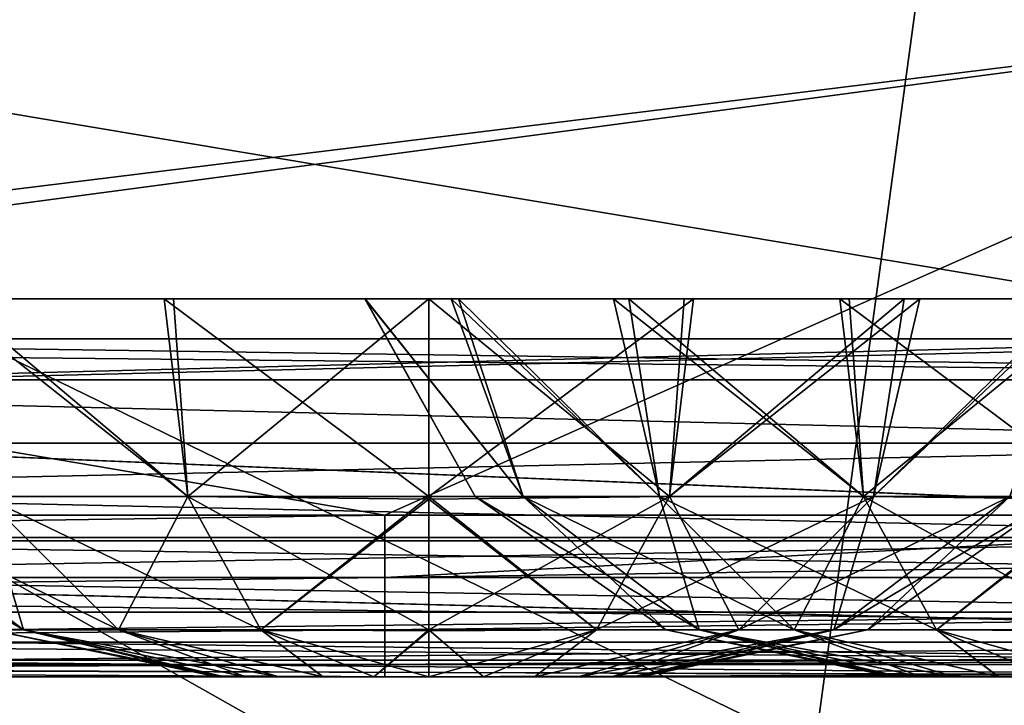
# Model space of a CAD drawing. Header units: millimetres. Extents: x -125 to 125, y -5 to 106.
# Tile 92 of 256: x -66.46 to -63.55, y -2.08 to -0.06. Entities that reach past the tile are written whole.
import ezdxf

# ---------------------------------------------------------------- set-up
doc = ezdxf.new("R2010")
doc.units = ezdxf.units.MM
doc.header["$LTSCALE"] = 65.185185
for name, color, linetype in [('14', 7, 'CONTINUOUS'), ('177', 7, 'CONTINUOUS'), ('207', 7, 'CONTINUOUS'), ('209', 7, 'CONTINUOUS'), ('213', 7, 'CONTINUOUS'), ('500', 7, 'CONTINUOUS'), ('501', 7, 'CONTINUOUS'), ('502', 7, 'CONTINUOUS'), ('54', 7, 'CONTINUOUS'), ('551', 7, 'CONTINUOUS'), ('552', 7, 'CONTINUOUS'), ('57', 7, 'CONTINUOUS'), ('596', 7, 'CONTINUOUS'), ('6', 7, 'CONTINUOUS'), ('600', 7, 'CONTINUOUS'), ('610', 7, 'CONTINUOUS'), ('611', 7, 'CONTINUOUS'), ('625', 7, 'CONTINUOUS'), ('63', 7, 'CONTINUOUS'), ('639', 7, 'CONTINUOUS'), ('643', 7, 'CONTINUOUS'), ('66', 7, 'CONTINUOUS'), ('70', 7, 'CONTINUOUS')]:
    doc.layers.add(name, color=color, linetype=linetype)

msp = doc.modelspace()

# ---------------------------------------------------------------- linework, layer by layer
at = {"layer": '14', "linetype": 'CONTINUOUS'}
for points in [[(-73.3865, -1.7064, -124.7895), (-73.3865, -1.5218, -124.8336), (-60.7713, -1.7064, -124.7895), (-73.3865, -1.7064, -124.7895)], [(-73.3865, -1.5218, -124.8336), (-61.9173, -1.5218, -124.8336), (-60.7713, -1.7064, -124.7895), (-73.3865, -1.5218, -124.8336)], [(-73.3865, -1.8612, -124.6798), (-73.3865, -1.7064, -124.7895), (-60.7713, -1.8612, -124.6798), (-73.3865, -1.8612, -124.6798)], [(-60.7713, -1.8612, -124.6798), (-73.3865, -1.7064, -124.7895), (-60.7713, -1.7064, -124.7895), (-60.7713, -1.8612, -124.6798)], [(-73.3865, -1.964, -124.5203), (-73.3865, -1.8612, -124.6798), (-60.7713, -1.964, -124.5203), (-73.3865, -1.964, -124.5203)], [(-60.7713, -1.964, -124.5203), (-73.3865, -1.8612, -124.6798), (-60.7713, -1.8612, -124.6798), (-60.7713, -1.964, -124.5203)], [(-73.3865, -2, -124.334), (-73.3865, -1.964, -124.5203), (-65.2916, -2, -124.334), (-73.3865, -2, -124.334)], [(-65.2916, -2, -124.334), (-73.3865, -1.964, -124.5203), (-60.7713, -2, -124.334), (-65.2916, -2, -124.334)], [(-60.7713, -2, -124.334), (-73.3865, -1.964, -124.5203), (-60.7713, -1.964, -124.5203), (-60.7713, -2, -124.334)]]:
    msp.add_3dface(points, dxfattribs=at)
at = {"layer": '177', "linetype": 'CONTINUOUS'}
for points in [[(-61.9505, 0, 124.9), (-74.3405, 0, 124.9), (-65.3803, -1.5218, 124.8336), (-61.9505, 0, 124.9)], [(-74.3405, 0, 124.9), (-74.3007, -1.5218, 124.8336), (-65.3803, -1.5218, 124.8336), (-74.3405, 0, 124.9)], [(-61.9505, 0, 124.9), (-65.3803, -1.5218, 124.8336), (-61.9173, -1.5218, 124.8336), (-61.9505, 0, 124.9)]]:
    msp.add_3dface(points, dxfattribs=at)
at = {"layer": '207', "linetype": 'CONTINUOUS'}
for points in [[(-55.9524, -1, -120.2177), (-68.5676, -1, -108.2509), (-59.9675, -1, -120.2355), (-55.9524, -1, -120.2177)], [(-68.5676, -1, 96.223), (-68.5676, -1, 84.1952), (-55.9524, -1, 96.1752), (-68.5676, -1, 96.223)], [(-55.9524, -1, 108.1971), (-68.5676, -1, 96.223), (-55.9524, -1, 96.1752), (-55.9524, -1, 108.1971)], [(-68.5676, -1, 84.1952), (-68.5676, -1, 72.1673), (-55.9524, -1, 84.1533), (-68.5676, -1, 84.1952)], [(-55.9524, -1, 96.1752), (-68.5676, -1, 84.1952), (-55.9524, -1, 84.1533), (-55.9524, -1, 96.1752)], [(-68.5676, -1, 72.1673), (-68.5676, -1, 60.1394), (-55.9524, -1, 72.1314), (-68.5676, -1, 72.1673)], [(-55.9524, -1, 84.1533), (-68.5676, -1, 72.1673), (-55.9524, -1, 72.1314), (-55.9524, -1, 84.1533)], [(-68.5676, -1, 60.1394), (-68.5676, -1, 48.1115), (-55.9524, -1, 60.1095), (-68.5676, -1, 60.1394)], [(-55.9524, -1, 72.1314), (-68.5676, -1, 60.1394), (-55.9524, -1, 60.1095), (-55.9524, -1, 72.1314)], [(-68.5676, -1, 48.1115), (-68.5676, -1, 36.0836), (-55.9524, -1, 48.0876), (-68.5676, -1, 48.1115)], [(-55.9524, -1, 60.1095), (-68.5676, -1, 48.1115), (-55.9524, -1, 48.0876), (-55.9524, -1, 60.1095)], [(-68.5676, -1, 36.0836), (-68.5676, -1, 24.0558), (-55.9524, -1, 36.0657), (-68.5676, -1, 36.0836)], [(-55.9524, -1, 48.0876), (-68.5676, -1, 36.0836), (-55.9524, -1, 36.0657), (-55.9524, -1, 48.0876)], [(-68.5676, -1, 120.2777), (-68.5676, -1, 108.2509), (-59.9675, -1, 120.2355), (-68.5676, -1, 120.2777)], [(-68.5676, -1, 108.2509), (-68.5676, -1, 96.223), (-55.9524, -1, 108.1971), (-68.5676, -1, 108.2509)], [(-59.9675, -1, 120.2355), (-68.5676, -1, 108.2509), (-55.9524, -1, 120.2177), (-59.9675, -1, 120.2355)], [(-55.9524, -1, 120.2177), (-68.5676, -1, 108.2509), (-55.9524, -1, 108.1971), (-55.9524, -1, 120.2177)], [(-68.5676, -1, 24.0558), (-68.5676, -1, 12.0279), (-55.9524, -1, 24.0438), (-68.5676, -1, 24.0558)], [(-68.5676, -1, -48.1115), (-68.5676, -1, -60.1394), (-55.9524, -1, -60.1095), (-68.5676, -1, -48.1115)], [(-55.9524, -1, -48.0876), (-68.5676, -1, -48.1115), (-55.9524, -1, -60.1095), (-55.9524, -1, -48.0876)], [(-68.5676, -1, -60.1394), (-68.5676, -1, -72.1673), (-55.9524, -1, -72.1314), (-68.5676, -1, -60.1394)], [(-55.9524, -1, -60.1095), (-68.5676, -1, -60.1394), (-55.9524, -1, -72.1314), (-55.9524, -1, -60.1095)], [(-68.5676, -1, -72.1673), (-68.5676, -1, -84.1952), (-55.9524, -1, -84.1533), (-68.5676, -1, -72.1673)], [(-55.9524, -1, -72.1314), (-68.5676, -1, -72.1673), (-55.9524, -1, -84.1533), (-55.9524, -1, -72.1314)], [(-68.5676, -1, -84.1952), (-68.5676, -1, -96.223), (-55.9524, -1, -96.1752), (-68.5676, -1, -84.1952)], [(-55.9524, -1, -84.1533), (-68.5676, -1, -84.1952), (-55.9524, -1, -96.1752), (-55.9524, -1, -84.1533)], [(-68.5676, -1, -96.223), (-68.5676, -1, -108.2509), (-55.9524, -1, -108.1971), (-68.5676, -1, -96.223)], [(-55.9524, -1, -96.1752), (-68.5676, -1, -96.223), (-55.9524, -1, -108.1971), (-55.9524, -1, -96.1752)], [(-68.5676, -1, -108.2509), (-68.5676, -1, -120.2777), (-59.9675, -1, -120.2355), (-68.5676, -1, -108.2509)], [(-55.9524, -1, -108.1971), (-68.5676, -1, -108.2509), (-55.9524, -1, -120.2177), (-55.9524, -1, -108.1971)], [(-55.9524, -1, 36.0657), (-68.5676, -1, 24.0558), (-55.9524, -1, 24.0438), (-55.9524, -1, 36.0657)], [(-68.5676, -1, 12.0279), (-68.5676, -1), (-55.9524, -1, 12.0219), (-68.5676, -1, 12.0279)], [(-55.9524, -1, 24.0438), (-68.5676, -1, 12.0279), (-55.9524, -1, 12.0219), (-55.9524, -1, 24.0438)], [(-68.5676, -1), (-68.5676, -1, -12.0279), (-55.9524, -1), (-68.5676, -1)], [(-55.9524, -1, 12.0219), (-68.5676, -1), (-55.9524, -1), (-55.9524, -1, 12.0219)], [(-68.5676, -1, -12.0279), (-68.5676, -1, -24.0558), (-55.9524, -1, -24.0438), (-68.5676, -1, -12.0279)], [(-55.9524, -1), (-68.5676, -1, -12.0279), (-55.9524, -1, -12.0219), (-55.9524, -1)], [(-55.9524, -1, -12.0219), (-68.5676, -1, -12.0279), (-55.9524, -1, -24.0438), (-55.9524, -1, -12.0219)], [(-68.5676, -1, -24.0558), (-68.5676, -1, -36.0836), (-55.9524, -1, -36.0657), (-68.5676, -1, -24.0558)], [(-55.9524, -1, -24.0438), (-68.5676, -1, -24.0558), (-55.9524, -1, -36.0657), (-55.9524, -1, -24.0438)], [(-68.5676, -1, -36.0836), (-68.5676, -1, -48.1115), (-55.9524, -1, -48.0876), (-68.5676, -1, -36.0836)], [(-55.9524, -1, -36.0657), (-68.5676, -1, -36.0836), (-55.9524, -1, -48.0876), (-55.9524, -1, -36.0657)]]:
    msp.add_3dface(points, dxfattribs=at)
at = {"layer": '209', "linetype": 'CONTINUOUS'}
for points in [[(-72.0343, -1.1213, -120.4176), (-60.0287, -1.1213, -120.3571), (-71.9608, -1, -120.2959), (-72.0343, -1.1213, -120.4176)], [(-60.0287, -1.1213, -120.3571), (-68.5676, -1, -120.2777), (-71.9608, -1, -120.2959), (-60.0287, -1.1213, -120.3571)], [(-68.5676, -1, -120.2777), (-60.0287, -1.1213, -120.3571), (-59.9675, -1, -120.2355), (-68.5676, -1, -120.2777)]]:
    msp.add_3dface(points, dxfattribs=at)
at = {"layer": '213', "linetype": 'CONTINUOUS'}
for points in [[(-60.0287, -1.1213, 120.3571), (-72.0343, -1.1213, 120.4176), (-68.5676, -1, 120.2777), (-60.0287, -1.1213, 120.3571)], [(-60.0287, -1.1213, 120.3571), (-68.5676, -1, 120.2777), (-59.9675, -1, 120.2355), (-60.0287, -1.1213, 120.3571)]]:
    msp.add_3dface(points, dxfattribs=at)
at = {"layer": '500', "linetype": 'CONTINUOUS'}
for points in [[(-65.8756, -2, 45.4997), (-65.8542, -2, 45.338), (-65.8544, -2, 45.6615), (-65.8756, -2, 45.4997)], [(-65.8544, -2, 45.6615), (-65.8542, -2, 45.338), (-65.792, -2, 45.8123), (-65.8544, -2, 45.6615)], [(-65.8542, -2, 45.338), (-65.7918, -2, 45.1873), (-65.792, -2, 45.8123), (-65.8542, -2, 45.338)], [(-65.792, -2, 45.8123), (-65.7918, -2, 45.1873), (-65.6928, -2, 45.9418), (-65.792, -2, 45.8123)], [(-65.7918, -2, 45.1873), (-65.6924, -2, 45.0577), (-65.6928, -2, 45.9418), (-65.7918, -2, 45.1873)], [(-65.6928, -2, 45.9418), (-65.6924, -2, 45.0577), (-65.5635, -2, 46.0413), (-65.6928, -2, 45.9418)], [(-65.6924, -2, 45.0577), (-65.5629, -2, 44.9583), (-65.5635, -2, 46.0413), (-65.6924, -2, 45.0577)], [(-65.5635, -2, 46.0413), (-65.5629, -2, 44.9583), (-65.4125, -2, 46.1041), (-65.5635, -2, 46.0413)], [(-65.5629, -2, 44.9583), (-65.4121, -2, 44.8958), (-65.4125, -2, 46.1041), (-65.5629, -2, 44.9583)], [(-65.4125, -2, 46.1041), (-65.25, -2, 44.8744), (-65.25, -2, 46.1256), (-65.4125, -2, 46.1041)], [(-65.4121, -2, 44.8958), (-65.25, -2, 44.8744), (-65.4125, -2, 46.1041), (-65.4121, -2, 44.8958)], [(-65.0879, -2, 46.1042), (-65.25, -2, 46.1256), (-65.0875, -2, 44.8959), (-65.0879, -2, 46.1042)], [(-65.25, -2, 46.1256), (-65.25, -2, 44.8744), (-65.0875, -2, 44.8959), (-65.25, -2, 46.1256)], [(-64.9371, -2, 46.0417), (-65.0879, -2, 46.1042), (-65.0875, -2, 44.8959), (-64.9371, -2, 46.0417)], [(-64.9365, -2, 44.9587), (-64.9371, -2, 46.0417), (-65.0875, -2, 44.8959), (-64.9365, -2, 44.9587)], [(-64.8076, -2, 45.9423), (-64.9371, -2, 46.0417), (-64.9365, -2, 44.9587), (-64.8076, -2, 45.9423)], [(-64.8072, -2, 45.0582), (-64.8076, -2, 45.9423), (-64.9365, -2, 44.9587), (-64.8072, -2, 45.0582)], [(-64.7082, -2, 45.8127), (-64.8076, -2, 45.9423), (-64.8072, -2, 45.0582), (-64.7082, -2, 45.8127)], [(-64.708, -2, 45.1877), (-64.7082, -2, 45.8127), (-64.8072, -2, 45.0582), (-64.708, -2, 45.1877)], [(-64.6458, -2, 45.662), (-64.7082, -2, 45.8127), (-64.708, -2, 45.1877), (-64.6458, -2, 45.662)], [(-64.6456, -2, 45.3385), (-64.6458, -2, 45.662), (-64.708, -2, 45.1877), (-64.6456, -2, 45.3385)], [(-64.6244, -2, 45.5003), (-64.6458, -2, 45.662), (-64.6456, -2, 45.3385), (-64.6244, -2, 45.5003)]]:
    msp.add_3dface(points, dxfattribs=at)
at = {"layer": '501', "linetype": 'CONTINUOUS'}
for points in [[(-66.7033, -0.8814, 47.1822), (-65.9626, -1.4666, 47.2203), (-66.0334, -0.8814, 47.5804), (-66.7033, -0.8814, 47.1822)], [(-66.5667, -1.4666, 46.8167), (-65.9626, -1.4666, 47.2203), (-66.7033, -0.8814, 47.1822), (-66.5667, -1.4666, 46.8167)], [(-66.0059, -0.8814, 43.4094), (-65.9626, -1.4666, 43.7797), (-66.6577, -0.8814, 43.7794), (-66.0059, -0.8814, 43.4094)], [(-65.9626, -1.4666, 43.7797), (-66.5667, -1.4666, 44.1833), (-66.6577, -0.8814, 43.7794), (-65.9626, -1.4666, 43.7797)], [(-66.0334, -0.8814, 47.5804), (-65.25, -1.4666, 47.3621), (-65.25, -0.8814, 47.723), (-66.0334, -0.8814, 47.5804)], [(-65.9626, -1.4666, 47.2203), (-65.25, -1.4666, 47.3621), (-66.0334, -0.8814, 47.5804), (-65.9626, -1.4666, 47.2203)], [(-65.25, -0.8814, 43.277), (-65.9626, -1.4666, 43.7797), (-66.0059, -0.8814, 43.4094), (-65.25, -0.8814, 43.277)], [(-65.25, -1.4666, 43.6379), (-65.9626, -1.4666, 43.7797), (-65.25, -0.8814, 43.277), (-65.25, -1.4666, 43.6379)], [(-67.1121, -1.4666, 45.5), (-66.4494, -1.8613, 45.9968), (-66.9703, -1.4666, 46.2126), (-67.1121, -1.4666, 45.5)], [(-66.5482, -1.8613, 45.5), (-66.4494, -1.8613, 45.9968), (-67.1121, -1.4666, 45.5), (-66.5482, -1.8613, 45.5)], [(-66.9703, -1.4666, 46.2126), (-66.168, -1.8613, 46.4179), (-66.5667, -1.4666, 46.8167), (-66.9703, -1.4666, 46.2126)], [(-66.4494, -1.8613, 45.9968), (-66.168, -1.8613, 46.4179), (-66.9703, -1.4666, 46.2126), (-66.4494, -1.8613, 45.9968)], [(-66.5667, -1.4666, 44.1833), (-66.4494, -1.8613, 45.0032), (-66.9703, -1.4666, 44.7874), (-66.5667, -1.4666, 44.1833)], [(-66.4494, -1.8613, 45.0032), (-66.5482, -1.8613, 45.5), (-66.9703, -1.4666, 44.7874), (-66.4494, -1.8613, 45.0032)], [(-66.5667, -1.4666, 46.8167), (-65.7468, -1.8613, 46.6994), (-65.9626, -1.4666, 47.2203), (-66.5667, -1.4666, 46.8167)], [(-66.168, -1.8613, 46.4179), (-65.7468, -1.8613, 46.6994), (-66.5667, -1.4666, 46.8167), (-66.168, -1.8613, 46.4179)], [(-66.1679, -1.8613, 44.582), (-66.4494, -1.8613, 45.0032), (-66.5667, -1.4666, 44.1833), (-66.1679, -1.8613, 44.582)], [(-65.9626, -1.4666, 43.7797), (-66.1679, -1.8613, 44.582), (-66.5667, -1.4666, 44.1833), (-65.9626, -1.4666, 43.7797)], [(-65.7468, -1.8613, 44.3006), (-66.1679, -1.8613, 44.582), (-65.9626, -1.4666, 43.7797), (-65.7468, -1.8613, 44.3006)], [(-65.9626, -1.4666, 47.2203), (-65.25, -1.8613, 46.7982), (-65.25, -1.4747, 47.3544), (-65.9626, -1.4666, 47.2203)], [(-65.7468, -1.8613, 46.6994), (-65.25, -1.8613, 46.7982), (-65.9626, -1.4666, 47.2203), (-65.7468, -1.8613, 46.6994)], [(-65.25, -1.4666, 43.6379), (-65.7468, -1.8613, 44.3006), (-65.9626, -1.4666, 43.7797), (-65.25, -1.4666, 43.6379)], [(-65.25, -1.4666, 47.3621), (-65.9626, -1.4666, 47.2203), (-65.25, -1.4747, 47.3544), (-65.25, -1.4666, 47.3621)], [(-65.25, -1.4747, 43.6456), (-65.7468, -1.8613, 44.3006), (-65.25, -1.4666, 43.6379), (-65.25, -1.4747, 43.6456)], [(-65.25, -1.8613, 44.2018), (-65.7468, -1.8613, 44.3006), (-65.25, -1.4747, 43.6456), (-65.25, -1.8613, 44.2018)], [(-66.5482, -1.8613, 45.5), (-65.8544, -2, 45.6615), (-66.4494, -1.8613, 45.9968), (-66.5482, -1.8613, 45.5)], [(-66.4494, -1.8613, 45.0032), (-65.8756, -2, 45.4997), (-66.5482, -1.8613, 45.5), (-66.4494, -1.8613, 45.0032)], [(-65.8756, -2, 45.4997), (-65.8544, -2, 45.6615), (-66.5482, -1.8613, 45.5), (-65.8756, -2, 45.4997)], [(-65.792, -2, 45.8123), (-65.6928, -2, 45.9418), (-66.4494, -1.8613, 45.9968), (-65.792, -2, 45.8123)], [(-66.4494, -1.8613, 45.9968), (-65.6928, -2, 45.9418), (-66.168, -1.8613, 46.4179), (-66.4494, -1.8613, 45.9968)], [(-65.8544, -2, 45.6615), (-65.792, -2, 45.8123), (-66.4494, -1.8613, 45.9968), (-65.8544, -2, 45.6615)], [(-65.7918, -2, 45.1873), (-65.8542, -2, 45.338), (-66.4494, -1.8613, 45.0032), (-65.7918, -2, 45.1873)], [(-66.1679, -1.8613, 44.582), (-65.7918, -2, 45.1873), (-66.4494, -1.8613, 45.0032), (-66.1679, -1.8613, 44.582)], [(-65.8542, -2, 45.338), (-65.8756, -2, 45.4997), (-66.4494, -1.8613, 45.0032), (-65.8542, -2, 45.338)], [(-65.6928, -2, 45.9418), (-65.5635, -2, 46.0413), (-66.168, -1.8613, 46.4179), (-65.6928, -2, 45.9418)], [(-66.168, -1.8613, 46.4179), (-65.5635, -2, 46.0413), (-65.7468, -1.8613, 46.6994), (-66.168, -1.8613, 46.4179)], [(-65.5629, -2, 44.9583), (-65.6924, -2, 45.0577), (-66.1679, -1.8613, 44.582), (-65.5629, -2, 44.9583)], [(-65.7468, -1.8613, 44.3006), (-65.5629, -2, 44.9583), (-66.1679, -1.8613, 44.582), (-65.7468, -1.8613, 44.3006)], [(-65.6924, -2, 45.0577), (-65.7918, -2, 45.1873), (-66.1679, -1.8613, 44.582), (-65.6924, -2, 45.0577)], [(-65.4125, -2, 46.1041), (-65.25, -2, 46.1256), (-65.7468, -1.8613, 46.6994), (-65.4125, -2, 46.1041)], [(-65.5635, -2, 46.0413), (-65.4125, -2, 46.1041), (-65.7468, -1.8613, 46.6994), (-65.5635, -2, 46.0413)], [(-65.7468, -1.8613, 46.6994), (-65.25, -2, 46.1256), (-65.25, -1.864, 46.7917), (-65.7468, -1.8613, 46.6994)], [(-65.25, -1.8613, 46.7982), (-65.7468, -1.8613, 46.6994), (-65.25, -1.864, 46.7917), (-65.25, -1.8613, 46.7982)], [(-65.4121, -2, 44.8958), (-65.5629, -2, 44.9583), (-65.7468, -1.8613, 44.3006), (-65.4121, -2, 44.8958)], [(-65.25, -1.8613, 44.2018), (-65.4121, -2, 44.8958), (-65.7468, -1.8613, 44.3006), (-65.25, -1.8613, 44.2018)], [(-65.25, -1.864, 44.2083), (-65.4121, -2, 44.8958), (-65.25, -1.8613, 44.2018), (-65.25, -1.864, 44.2083)], [(-65.25, -2, 44.8744), (-65.4121, -2, 44.8958), (-65.25, -1.864, 44.2083), (-65.25, -2, 44.8744)]]:
    msp.add_3dface(points, dxfattribs=at)
at = {"layer": '502', "linetype": 'CONTINUOUS'}
for points in [[(-65.25, -0.8814, 47.723), (-64.5374, -1.4666, 47.2204), (-64.4941, -0.8814, 47.5906), (-65.25, -0.8814, 47.723)], [(-65.25, -0.8814, 47.723), (-65.25, -1.4666, 47.3621), (-64.5374, -1.4666, 47.2204), (-65.25, -0.8814, 47.723)], [(-64.5374, -1.4666, 43.7797), (-65.25, -1.4666, 43.6379), (-64.4666, -0.8814, 43.4196), (-64.5374, -1.4666, 43.7797)], [(-65.25, -1.4666, 43.6379), (-65.25, -0.8814, 43.277), (-64.4666, -0.8814, 43.4196), (-65.25, -1.4666, 43.6379)], [(-63.7967, -0.8814, 43.8178), (-64.5374, -1.4666, 43.7797), (-64.4666, -0.8814, 43.4196), (-63.7967, -0.8814, 43.8178)], [(-63.9333, -1.4666, 44.1833), (-64.5374, -1.4666, 43.7797), (-63.7967, -0.8814, 43.8178), (-63.9333, -1.4666, 44.1833)], [(-64.4941, -0.8814, 47.5906), (-64.5374, -1.4666, 47.2204), (-63.8423, -0.8814, 47.2206), (-64.4941, -0.8814, 47.5906)], [(-64.5374, -1.4666, 47.2204), (-63.9333, -1.4666, 46.8167), (-63.8423, -0.8814, 47.2206), (-64.5374, -1.4666, 47.2204)], [(-63.3165, -0.8815, 44.4031), (-63.9333, -1.4666, 44.1833), (-63.7967, -0.8814, 43.8178), (-63.3165, -0.8815, 44.4031)], [(-63.8423, -0.8814, 47.2206), (-63.9333, -1.4666, 46.8167), (-63.3385, -0.8815, 46.6349), (-63.8423, -0.8814, 47.2206)], [(-63.5296, -1.4666, 44.7874), (-63.9333, -1.4666, 44.1833), (-63.3165, -0.8815, 44.4031), (-63.5296, -1.4666, 44.7874)], [(-63.9333, -1.4666, 46.8167), (-63.5297, -1.4666, 46.2126), (-63.3385, -0.8815, 46.6349), (-63.9333, -1.4666, 46.8167)], [(-65.25, -1.4666, 47.3621), (-64.7532, -1.8612, 46.6994), (-64.5374, -1.4666, 47.2204), (-65.25, -1.4666, 47.3621)], [(-65.25, -1.4666, 47.3621), (-65.25, -1.4747, 47.3544), (-64.7532, -1.8612, 46.6994), (-65.25, -1.4666, 47.3621)], [(-65.25, -1.4747, 43.6456), (-65.25, -1.4666, 43.6379), (-64.5374, -1.4666, 43.7797), (-65.25, -1.4747, 43.6456)], [(-64.7532, -1.8612, 44.3006), (-65.25, -1.8613, 44.2018), (-64.5374, -1.4666, 43.7797), (-64.7532, -1.8612, 44.3006)], [(-65.25, -1.8613, 44.2018), (-65.25, -1.4747, 43.6456), (-64.5374, -1.4666, 43.7797), (-65.25, -1.8613, 44.2018)], [(-65.25, -1.4747, 47.3544), (-65.25, -1.8613, 46.7982), (-64.7532, -1.8612, 46.6994), (-65.25, -1.4747, 47.3544)], [(-64.7532, -1.8612, 46.6994), (-64.332, -1.8612, 46.418), (-64.5374, -1.4666, 47.2204), (-64.7532, -1.8612, 46.6994)], [(-63.9333, -1.4666, 44.1833), (-64.7532, -1.8612, 44.3006), (-64.5374, -1.4666, 43.7797), (-63.9333, -1.4666, 44.1833)], [(-64.332, -1.8612, 44.582), (-64.7532, -1.8612, 44.3006), (-63.9333, -1.4666, 44.1833), (-64.332, -1.8612, 44.582)], [(-64.5374, -1.4666, 47.2204), (-64.332, -1.8612, 46.418), (-63.9333, -1.4666, 46.8167), (-64.5374, -1.4666, 47.2204)], [(-64.332, -1.8612, 46.418), (-64.0506, -1.8612, 45.9968), (-63.9333, -1.4666, 46.8167), (-64.332, -1.8612, 46.418)], [(-64.0506, -1.8612, 45.0032), (-64.332, -1.8612, 44.582), (-63.5296, -1.4666, 44.7874), (-64.0506, -1.8612, 45.0032)], [(-63.5296, -1.4666, 44.7874), (-64.332, -1.8612, 44.582), (-63.9333, -1.4666, 44.1833), (-63.5296, -1.4666, 44.7874)], [(-64.0506, -1.8612, 45.9968), (-63.9517, -1.8612, 45.5), (-63.5297, -1.4666, 46.2126), (-64.0506, -1.8612, 45.9968)], [(-63.9333, -1.4666, 46.8167), (-64.0506, -1.8612, 45.9968), (-63.5297, -1.4666, 46.2126), (-63.9333, -1.4666, 46.8167)], [(-63.9517, -1.8612, 45.5), (-64.0506, -1.8612, 45.0032), (-63.3879, -1.4666, 45.5), (-63.9517, -1.8612, 45.5)], [(-63.3879, -1.4666, 45.5), (-64.0506, -1.8612, 45.0032), (-63.5296, -1.4666, 44.7874), (-63.3879, -1.4666, 45.5)], [(-63.5297, -1.4666, 46.2126), (-63.9517, -1.8612, 45.5), (-63.3879, -1.4666, 45.5), (-63.5297, -1.4666, 46.2126)], [(-65.0875, -2, 44.8959), (-65.25, -2, 44.8744), (-64.7532, -1.8612, 44.3006), (-65.0875, -2, 44.8959)], [(-65.25, -2, 44.8744), (-65.25, -1.864, 44.2083), (-64.7532, -1.8612, 44.3006), (-65.25, -2, 44.8744)], [(-65.25, -1.8613, 46.7982), (-65.0879, -2, 46.1042), (-64.7532, -1.8612, 46.6994), (-65.25, -1.8613, 46.7982)], [(-65.25, -1.864, 44.2083), (-65.25, -1.8613, 44.2018), (-64.7532, -1.8612, 44.3006), (-65.25, -1.864, 44.2083)], [(-65.25, -2, 46.1256), (-65.25, -1.8613, 46.7982), (-65.25, -1.864, 46.7917), (-65.25, -2, 46.1256)], [(-65.25, -2, 46.1256), (-65.0879, -2, 46.1042), (-65.25, -1.8613, 46.7982), (-65.25, -2, 46.1256)], [(-65.0879, -2, 46.1042), (-64.9371, -2, 46.0417), (-64.7532, -1.8612, 46.6994), (-65.0879, -2, 46.1042)], [(-64.9365, -2, 44.9587), (-65.0875, -2, 44.8959), (-64.7532, -1.8612, 44.3006), (-64.9365, -2, 44.9587)], [(-64.7532, -1.8612, 46.6994), (-64.9371, -2, 46.0417), (-64.332, -1.8612, 46.418), (-64.7532, -1.8612, 46.6994)], [(-64.9371, -2, 46.0417), (-64.8076, -2, 45.9423), (-64.332, -1.8612, 46.418), (-64.9371, -2, 46.0417)], [(-64.8072, -2, 45.0582), (-64.9365, -2, 44.9587), (-64.332, -1.8612, 44.582), (-64.8072, -2, 45.0582)], [(-64.332, -1.8612, 44.582), (-64.9365, -2, 44.9587), (-64.7532, -1.8612, 44.3006), (-64.332, -1.8612, 44.582)], [(-64.8076, -2, 45.9423), (-64.7082, -2, 45.8127), (-64.332, -1.8612, 46.418), (-64.8076, -2, 45.9423)], [(-64.708, -2, 45.1877), (-64.8072, -2, 45.0582), (-64.0506, -1.8612, 45.0032), (-64.708, -2, 45.1877)], [(-64.0506, -1.8612, 45.0032), (-64.8072, -2, 45.0582), (-64.332, -1.8612, 44.582), (-64.0506, -1.8612, 45.0032)], [(-64.332, -1.8612, 46.418), (-64.7082, -2, 45.8127), (-64.0506, -1.8612, 45.9968), (-64.332, -1.8612, 46.418)], [(-64.7082, -2, 45.8127), (-64.6458, -2, 45.662), (-64.0506, -1.8612, 45.9968), (-64.7082, -2, 45.8127)], [(-64.6456, -2, 45.3385), (-64.708, -2, 45.1877), (-64.0506, -1.8612, 45.0032), (-64.6456, -2, 45.3385)], [(-64.6458, -2, 45.662), (-64.6244, -2, 45.5003), (-64.0506, -1.8612, 45.9968), (-64.6458, -2, 45.662)], [(-63.9517, -1.8612, 45.5), (-64.6456, -2, 45.3385), (-64.0506, -1.8612, 45.0032), (-63.9517, -1.8612, 45.5)], [(-64.6244, -2, 45.5003), (-64.6456, -2, 45.3385), (-63.9517, -1.8612, 45.5), (-64.6244, -2, 45.5003)], [(-64.0506, -1.8612, 45.9968), (-64.6244, -2, 45.5003), (-63.9517, -1.8612, 45.5), (-64.0506, -1.8612, 45.9968)]]:
    msp.add_3dface(points, dxfattribs=at)
at = {"layer": '54', "linetype": 'CONTINUOUS'}
for points in [[(-60.447, -1.5981, 120.9803), (-72.5385, -1.5981, 121.0417), (-72.0343, -1.1213, 120.4176), (-60.447, -1.5981, 120.9803)], [(-60.0287, -1.1213, 120.3571), (-60.447, -1.5981, 120.9803), (-72.0343, -1.1213, 120.4176), (-60.0287, -1.1213, 120.3571)], [(-60.9345, -1.898, 121.7069), (-73.1228, -1.898, 121.7693), (-72.5385, -1.5981, 121.0417), (-60.9345, -1.898, 121.7069)], [(-60.447, -1.5981, 120.9803), (-60.9345, -1.898, 121.7069), (-72.5385, -1.5981, 121.0417), (-60.447, -1.5981, 120.9803)], [(-73.1228, -1.898, 121.7693), (-60.9345, -1.898, 121.7069), (-72.1746, -2, 122.5397), (-73.1228, -1.898, 121.7693)], [(-72.1746, -2, 122.5397), (-60.9345, -1.898, 121.7069), (-62.0258, -2, 122.4877), (-72.1746, -2, 122.5397)]]:
    msp.add_3dface(points, dxfattribs=at)
at = {"layer": '551', "linetype": 'CONTINUOUS'}
for points in [[(-63.8756, -2, -32.7503), (-63.8542, -2, -32.912), (-63.8544, -2, -32.5885), (-63.8756, -2, -32.7503)], [(-63.8544, -2, -32.5885), (-63.8542, -2, -32.912), (-63.792, -2, -32.4377), (-63.8544, -2, -32.5885)], [(-63.8542, -2, -32.912), (-63.7918, -2, -33.0627), (-63.792, -2, -32.4377), (-63.8542, -2, -32.912)], [(-63.792, -2, -32.4377), (-63.7918, -2, -33.0627), (-63.6928, -2, -32.3082), (-63.792, -2, -32.4377)], [(-63.7918, -2, -33.0627), (-63.6924, -2, -33.1923), (-63.6928, -2, -32.3082), (-63.7918, -2, -33.0627)], [(-63.6928, -2, -32.3082), (-63.6924, -2, -33.1923), (-63.5635, -2, -32.2087), (-63.6928, -2, -32.3082)], [(-63.6924, -2, -33.1923), (-63.5629, -2, -33.2917), (-63.5635, -2, -32.2087), (-63.6924, -2, -33.1923)], [(-63.5635, -2, -32.2087), (-63.5629, -2, -33.2917), (-63.4125, -2, -32.1459), (-63.5635, -2, -32.2087)], [(-63.5629, -2, -33.2917), (-63.4121, -2, -33.3542), (-63.4125, -2, -32.1459), (-63.5629, -2, -33.2917)]]:
    msp.add_3dface(points, dxfattribs=at)
at = {"layer": '552', "linetype": 'CONTINUOUS'}
for points in [[(-65.4392, -0.8814, -33.1364), (-65.1121, -1.4666, -32.75), (-65.4386, -0.8814, -32.3605), (-65.4392, -0.8814, -33.1364)], [(-65.1615, -0.8815, -33.8849), (-64.9703, -1.4666, -33.4626), (-65.4392, -0.8814, -33.1364), (-65.1615, -0.8815, -33.8849)], [(-64.9703, -1.4666, -33.4626), (-65.1121, -1.4666, -32.75), (-65.4392, -0.8814, -33.1364), (-64.9703, -1.4666, -33.4626)], [(-65.4386, -0.8814, -32.3605), (-64.9703, -1.4666, -32.0374), (-65.1835, -0.8815, -31.6531), (-65.4386, -0.8814, -32.3605)], [(-65.1121, -1.4666, -32.75), (-64.9703, -1.4666, -32.0374), (-65.4386, -0.8814, -32.3605), (-65.1121, -1.4666, -32.75)], [(-65.1835, -0.8815, -31.6531), (-64.5667, -1.4666, -31.4333), (-64.7033, -0.8814, -31.0678), (-65.1835, -0.8815, -31.6531)], [(-64.9703, -1.4666, -32.0374), (-64.5667, -1.4666, -31.4333), (-65.1835, -0.8815, -31.6531), (-64.9703, -1.4666, -32.0374)], [(-64.6577, -0.8814, -34.4706), (-64.5667, -1.4666, -34.0667), (-65.1615, -0.8815, -33.8849), (-64.6577, -0.8814, -34.4706)], [(-64.5667, -1.4666, -34.0667), (-64.9703, -1.4666, -33.4626), (-65.1615, -0.8815, -33.8849), (-64.5667, -1.4666, -34.0667)], [(-64.5667, -1.4666, -31.4333), (-63.9626, -1.4666, -31.0297), (-64.7033, -0.8814, -31.0678), (-64.5667, -1.4666, -31.4333)], [(-64.7033, -0.8814, -31.0678), (-63.9626, -1.4666, -31.0297), (-64.0334, -0.8814, -30.6696), (-64.7033, -0.8814, -31.0678)], [(-64.0059, -0.8814, -34.8406), (-63.9626, -1.4666, -34.4703), (-64.6577, -0.8814, -34.4706), (-64.0059, -0.8814, -34.8406)], [(-63.9626, -1.4666, -34.4703), (-64.5667, -1.4666, -34.0667), (-64.6577, -0.8814, -34.4706), (-63.9626, -1.4666, -34.4703)], [(-63.9626, -1.4666, -31.0297), (-63.25, -1.4666, -30.8879), (-64.0334, -0.8814, -30.6696), (-63.9626, -1.4666, -31.0297)], [(-64.0334, -0.8814, -30.6696), (-63.25, -1.4666, -30.8879), (-63.25, -0.8814, -30.527), (-64.0334, -0.8814, -30.6696)], [(-63.25, -0.8814, -34.973), (-63.9626, -1.4666, -34.4703), (-64.0059, -0.8814, -34.8406), (-63.25, -0.8814, -34.973)], [(-63.25, -1.4666, -34.6121), (-63.9626, -1.4666, -34.4703), (-63.25, -0.8814, -34.973), (-63.25, -1.4666, -34.6121)], [(-64.9703, -1.4666, -33.4626), (-64.5482, -1.8613, -32.75), (-65.1121, -1.4666, -32.75), (-64.9703, -1.4666, -33.4626)], [(-64.5482, -1.8613, -32.75), (-64.4494, -1.8613, -32.2532), (-65.1121, -1.4666, -32.75), (-64.5482, -1.8613, -32.75)], [(-65.1121, -1.4666, -32.75), (-64.4494, -1.8613, -32.2532), (-64.9703, -1.4666, -32.0374), (-65.1121, -1.4666, -32.75)], [(-64.5667, -1.4666, -34.0667), (-64.4494, -1.8613, -33.2468), (-64.9703, -1.4666, -33.4626), (-64.5667, -1.4666, -34.0667)], [(-64.4494, -1.8613, -33.2468), (-64.5482, -1.8613, -32.75), (-64.9703, -1.4666, -33.4626), (-64.4494, -1.8613, -33.2468)], [(-64.4494, -1.8613, -32.2532), (-64.168, -1.8613, -31.8321), (-64.9703, -1.4666, -32.0374), (-64.4494, -1.8613, -32.2532)], [(-64.9703, -1.4666, -32.0374), (-64.168, -1.8613, -31.8321), (-64.5667, -1.4666, -31.4333), (-64.9703, -1.4666, -32.0374)], [(-63.9626, -1.4666, -34.4703), (-64.1679, -1.8613, -33.668), (-64.5667, -1.4666, -34.0667), (-63.9626, -1.4666, -34.4703)], [(-64.1679, -1.8613, -33.668), (-64.4494, -1.8613, -33.2468), (-64.5667, -1.4666, -34.0667), (-64.1679, -1.8613, -33.668)], [(-64.5667, -1.4666, -31.4333), (-63.7468, -1.8613, -31.5506), (-63.9626, -1.4666, -31.0297), (-64.5667, -1.4666, -31.4333)], [(-64.168, -1.8613, -31.8321), (-63.7468, -1.8613, -31.5506), (-64.5667, -1.4666, -31.4333), (-64.168, -1.8613, -31.8321)], [(-63.7468, -1.8613, -33.9494), (-64.1679, -1.8613, -33.668), (-63.9626, -1.4666, -34.4703), (-63.7468, -1.8613, -33.9494)], [(-63.25, -1.4666, -30.8879), (-63.9626, -1.4666, -31.0297), (-63.25, -1.4747, -30.8956), (-63.25, -1.4666, -30.8879)], [(-63.25, -1.4666, -34.6121), (-63.7468, -1.8613, -33.9494), (-63.9626, -1.4666, -34.4703), (-63.25, -1.4666, -34.6121)], [(-63.9626, -1.4666, -31.0297), (-63.25, -1.8613, -31.4518), (-63.25, -1.4747, -30.8956), (-63.9626, -1.4666, -31.0297)], [(-63.7468, -1.8613, -31.5506), (-63.25, -1.8613, -31.4518), (-63.9626, -1.4666, -31.0297), (-63.7468, -1.8613, -31.5506)], [(-63.25, -1.4747, -34.6044), (-63.7468, -1.8613, -33.9494), (-63.25, -1.4666, -34.6121), (-63.25, -1.4747, -34.6044)], [(-63.25, -1.8613, -34.0482), (-63.7468, -1.8613, -33.9494), (-63.25, -1.4747, -34.6044), (-63.25, -1.8613, -34.0482)], [(-64.4494, -1.8613, -33.2468), (-63.8756, -2, -32.7503), (-64.5482, -1.8613, -32.75), (-64.4494, -1.8613, -33.2468)], [(-64.5482, -1.8613, -32.75), (-63.8544, -2, -32.5885), (-64.4494, -1.8613, -32.2532), (-64.5482, -1.8613, -32.75)], [(-63.8756, -2, -32.7503), (-63.8544, -2, -32.5885), (-64.5482, -1.8613, -32.75), (-63.8756, -2, -32.7503)], [(-63.8544, -2, -32.5885), (-63.792, -2, -32.4377), (-64.4494, -1.8613, -32.2532), (-63.8544, -2, -32.5885)], [(-63.792, -2, -32.4377), (-63.6928, -2, -32.3082), (-64.4494, -1.8613, -32.2532), (-63.792, -2, -32.4377)], [(-64.4494, -1.8613, -32.2532), (-63.6928, -2, -32.3082), (-64.168, -1.8613, -31.8321), (-64.4494, -1.8613, -32.2532)], [(-63.7918, -2, -33.0627), (-63.8542, -2, -32.912), (-64.4494, -1.8613, -33.2468), (-63.7918, -2, -33.0627)], [(-63.8542, -2, -32.912), (-63.8756, -2, -32.7503), (-64.4494, -1.8613, -33.2468), (-63.8542, -2, -32.912)], [(-64.1679, -1.8613, -33.668), (-63.7918, -2, -33.0627), (-64.4494, -1.8613, -33.2468), (-64.1679, -1.8613, -33.668)], [(-63.6928, -2, -32.3082), (-63.5635, -2, -32.2087), (-64.168, -1.8613, -31.8321), (-63.6928, -2, -32.3082)], [(-64.168, -1.8613, -31.8321), (-63.5635, -2, -32.2087), (-63.7468, -1.8613, -31.5506), (-64.168, -1.8613, -31.8321)], [(-63.5629, -2, -33.2917), (-63.6924, -2, -33.1923), (-64.1679, -1.8613, -33.668), (-63.5629, -2, -33.2917)], [(-63.7468, -1.8613, -33.9494), (-63.5629, -2, -33.2917), (-64.1679, -1.8613, -33.668), (-63.7468, -1.8613, -33.9494)], [(-63.6924, -2, -33.1923), (-63.7918, -2, -33.0627), (-64.1679, -1.8613, -33.668), (-63.6924, -2, -33.1923)], [(-63.7468, -1.8613, -31.5506), (-63.25, -2, -32.1244), (-63.25, -1.864, -31.4583), (-63.7468, -1.8613, -31.5506)], [(-63.5635, -2, -32.2087), (-63.4125, -2, -32.1459), (-63.7468, -1.8613, -31.5506), (-63.5635, -2, -32.2087)], [(-63.4125, -2, -32.1459), (-63.25, -2, -32.1244), (-63.7468, -1.8613, -31.5506), (-63.4125, -2, -32.1459)], [(-63.25, -1.8613, -31.4518), (-63.7468, -1.8613, -31.5506), (-63.25, -1.864, -31.4583), (-63.25, -1.8613, -31.4518)], [(-63.4121, -2, -33.3542), (-63.5629, -2, -33.2917), (-63.7468, -1.8613, -33.9494), (-63.4121, -2, -33.3542)], [(-63.25, -1.8613, -34.0482), (-63.4121, -2, -33.3542), (-63.7468, -1.8613, -33.9494), (-63.25, -1.8613, -34.0482)]]:
    msp.add_3dface(points, dxfattribs=at)
at = {"layer": '57', "linetype": 'CONTINUOUS'}
for points in [[(-73.886, -2, 124.334), (-73.886, -2, 122.5493), (-65.3803, -2, 124.334), (-73.886, -2, 124.334)], [(-73.886, -2, 122.5493), (-72.1746, -2, 122.5397), (-61.2708, -2, 124.334), (-73.886, -2, 122.5493)], [(-65.3803, -2, 124.334), (-73.886, -2, 122.5493), (-61.2708, -2, 124.334), (-65.3803, -2, 124.334)], [(-72.1746, -2, 122.5397), (-62.0258, -2, 122.4877), (-61.2708, -2, 124.334), (-72.1746, -2, 122.5397)]]:
    msp.add_3dface(points, dxfattribs=at)
at = {"layer": '596', "linetype": 'CONTINUOUS'}
for points in [[(-75, 9.6026, -130.5), (-62.5, 9.6026, -130.5), (-75, -3, -130.5), (-75, 9.6026, -130.5)], [(-75, -3, -130.5), (-62.5, 9.6026, -130.5), (-64.2148, -3, -130.5), (-75, -3, -130.5)], [(-64.2148, -3, -130.5), (-62.5, 9.6026, -130.5), (-62.5, -3, -130.5), (-64.2148, -3, -130.5)]]:
    msp.add_3dface(points, dxfattribs=at)
at = {"layer": '6', "linetype": 'CONTINUOUS'}
for points in [[(-72.5601, -1.5981, -121.0418), (-60.4687, -1.5981, -120.9804), (-72.0343, -1.1213, -120.4176), (-72.5601, -1.5981, -121.0418)], [(-72.0343, -1.1213, -120.4176), (-60.4687, -1.5981, -120.9804), (-60.0287, -1.1213, -120.3571), (-72.0343, -1.1213, -120.4176)], [(-73.1374, -1.898, -121.7694), (-60.9491, -1.898, -121.707), (-72.5601, -1.5981, -121.0418), (-73.1374, -1.898, -121.7694)], [(-72.5601, -1.5981, -121.0418), (-60.9491, -1.898, -121.707), (-60.4687, -1.5981, -120.9804), (-72.5601, -1.5981, -121.0418)], [(-73.1374, -1.898, -121.7694), (-62.0258, -2, -122.4877), (-60.9491, -1.898, -121.707), (-73.1374, -1.898, -121.7694)], [(-72.1746, -2, -122.5397), (-62.0258, -2, -122.4877), (-73.1374, -1.898, -121.7694), (-72.1746, -2, -122.5397)]]:
    msp.add_3dface(points, dxfattribs=at)
at = {"layer": '600', "linetype": 'CONTINUOUS'}
for points in [[(-61.9368, -2, -66.2619), (-61.9368, -2, -78.3095), (-74.552, -2, -66.2619), (-61.9368, -2, -66.2619)], [(-74.552, -2, -54.2143), (-61.9368, -2, -66.2619), (-74.552, -2, -66.2619), (-74.552, -2, -54.2143)], [(-61.9368, -2, -78.3095), (-61.9368, -2, -90.3571), (-74.552, -2, -78.3095), (-61.9368, -2, -78.3095)], [(-74.552, -2, -66.2619), (-61.9368, -2, -78.3095), (-74.552, -2, -78.3095), (-74.552, -2, -66.2619)], [(-61.9368, -2, -90.3571), (-61.9368, -2, -102.4048), (-74.552, -2, -90.3571), (-61.9368, -2, -90.3571)], [(-74.552, -2, -78.3095), (-61.9368, -2, -90.3571), (-74.552, -2, -90.3571), (-74.552, -2, -78.3095)], [(-61.9368, -2, -102.4048), (-61.9368, -2, -114.4524), (-74.552, -2, -102.4048), (-61.9368, -2, -102.4048)], [(-74.552, -2, -90.3571), (-61.9368, -2, -102.4048), (-74.552, -2, -102.4048), (-74.552, -2, -90.3571)], [(-74.552, -2, -102.4048), (-61.9368, -2, -114.4524), (-74.552, -2, -114.4524), (-74.552, -2, -102.4048)], [(-74.552, -2, -42.1667), (-61.9368, -2, -54.2143), (-74.552, -2, -54.2143), (-74.552, -2, -42.1667)], [(-74.552, -2, 42.1667), (-61.9368, -2, 30.119), (-74.552, -2, 30.119), (-74.552, -2, 42.1667)], [(-61.9368, -2, 18.0714), (-61.9368, -2, 6.0238), (-74.552, -2, 18.0714), (-61.9368, -2, 18.0714)], [(-74.552, -2, 30.119), (-61.9368, -2, 18.0714), (-74.552, -2, 18.0714), (-74.552, -2, 30.119)], [(-61.9368, -2, 6.0238), (-61.9368, -2, -6.0238), (-74.552, -2, 6.0238), (-61.9368, -2, 6.0238)], [(-74.552, -2, 18.0714), (-61.9368, -2, 6.0238), (-74.552, -2, 6.0238), (-74.552, -2, 18.0714)], [(-61.9368, -2, -6.0238), (-61.9368, -2, -18.0714), (-74.552, -2, -6.0238), (-61.9368, -2, -6.0238)], [(-74.552, -2, 6.0238), (-61.9368, -2, -6.0238), (-74.552, -2, -6.0238), (-74.552, -2, 6.0238)], [(-61.9368, -2, -18.0714), (-61.9368, -2, -30.119), (-74.552, -2, -18.0714), (-61.9368, -2, -18.0714)], [(-74.552, -2, -6.0238), (-61.9368, -2, -18.0714), (-74.552, -2, -18.0714), (-74.552, -2, -6.0238)], [(-61.9368, -2, -30.119), (-61.9368, -2, -42.1667), (-74.552, -2, -30.119), (-61.9368, -2, -30.119)], [(-74.552, -2, -18.0714), (-61.9368, -2, -30.119), (-74.552, -2, -30.119), (-74.552, -2, -18.0714)], [(-61.9368, -2, -42.1667), (-61.9368, -2, -54.2143), (-74.552, -2, -42.1667), (-61.9368, -2, -42.1667)], [(-74.552, -2, -30.119), (-61.9368, -2, -42.1667), (-74.552, -2, -42.1667), (-74.552, -2, -30.119)], [(-61.9368, -2, -54.2143), (-61.9368, -2, -66.2619), (-74.552, -2, -54.2143), (-61.9368, -2, -54.2143)], [(-74.552, -2, 126.5), (-61.9368, -2, 114.4524), (-74.552, -2, 114.4524), (-74.552, -2, 126.5)], [(-61.9368, -2, 102.4048), (-61.9368, -2, 90.3571), (-74.552, -2, 102.4048), (-61.9368, -2, 102.4048)], [(-74.552, -2, 114.4524), (-61.9368, -2, 102.4048), (-74.552, -2, 102.4048), (-74.552, -2, 114.4524)], [(-61.9368, -2, 90.3571), (-61.9368, -2, 78.3095), (-74.552, -2, 90.3571), (-61.9368, -2, 90.3571)], [(-74.552, -2, 102.4048), (-61.9368, -2, 90.3571), (-74.552, -2, 90.3571), (-74.552, -2, 102.4048)], [(-61.9368, -2, 78.3095), (-61.9368, -2, 66.2619), (-74.552, -2, 78.3095), (-61.9368, -2, 78.3095)], [(-74.552, -2, 90.3571), (-61.9368, -2, 78.3095), (-74.552, -2, 78.3095), (-74.552, -2, 90.3571)], [(-61.9368, -2, 66.2619), (-61.9368, -2, 54.2143), (-74.552, -2, 66.2619), (-61.9368, -2, 66.2619)], [(-74.552, -2, 78.3095), (-61.9368, -2, 66.2619), (-74.552, -2, 66.2619), (-74.552, -2, 78.3095)], [(-61.9368, -2, 54.2143), (-61.9368, -2, 42.1667), (-74.552, -2, 54.2143), (-61.9368, -2, 54.2143)], [(-74.552, -2, 66.2619), (-61.9368, -2, 54.2143), (-74.552, -2, 54.2143), (-74.552, -2, 66.2619)], [(-61.9368, -2, 42.1667), (-61.9368, -2, 30.119), (-74.552, -2, 42.1667), (-61.9368, -2, 42.1667)], [(-74.552, -2, 54.2143), (-61.9368, -2, 42.1667), (-74.552, -2, 42.1667), (-74.552, -2, 54.2143)], [(-61.9368, -2, 30.119), (-61.9368, -2, 18.0714), (-74.552, -2, 30.119), (-61.9368, -2, 30.119)], [(-61.9368, -2, 114.4524), (-61.9368, -2, 102.4048), (-74.552, -2, 114.4524), (-61.9368, -2, 114.4524)], [(-61.9368, -2, -114.4524), (-61.9368, -2, -126.5), (-74.552, -2, -114.4524), (-61.9368, -2, -114.4524)], [(-61.9368, -2, -126.5), (-74.552, -2, -126.5), (-74.552, -2, -114.4524), (-61.9368, -2, -126.5)], [(-61.9368, -2, 126.5), (-61.9368, -2, 114.4524), (-74.552, -2, 126.5), (-61.9368, -2, 126.5)]]:
    msp.add_3dface(points, dxfattribs=at)
at = {"layer": '610', "linetype": 'CONTINUOUS'}
for points in [[(-61.9368, -1.309, -127.4511), (-61.9368, -1, -127.5), (-74.552, -1.309, -127.4511), (-61.9368, -1.309, -127.4511)], [(-74.552, -1.309, -127.4511), (-61.9368, -1, -127.5), (-62.5, -1, -127.5), (-74.552, -1.309, -127.4511)], [(-74.552, -1, -127.5), (-74.552, -1.309, -127.4511), (-62.5, -1, -127.5), (-74.552, -1, -127.5)], [(-61.9368, -1.5878, -127.309), (-61.9368, -1.309, -127.4511), (-74.552, -1.5878, -127.309), (-61.9368, -1.5878, -127.309)], [(-74.552, -1.5878, -127.309), (-61.9368, -1.309, -127.4511), (-74.552, -1.309, -127.4511), (-74.552, -1.5878, -127.309)], [(-61.9368, -1.809, -127.0878), (-61.9368, -1.5878, -127.309), (-74.552, -1.809, -127.0878), (-61.9368, -1.809, -127.0878)], [(-74.552, -1.809, -127.0878), (-61.9368, -1.5878, -127.309), (-74.552, -1.5878, -127.309), (-74.552, -1.809, -127.0878)], [(-61.9368, -1.9511, -126.809), (-61.9368, -1.809, -127.0878), (-74.552, -1.9511, -126.809), (-61.9368, -1.9511, -126.809)], [(-74.552, -1.9511, -126.809), (-61.9368, -1.809, -127.0878), (-74.552, -1.809, -127.0878), (-74.552, -1.9511, -126.809)], [(-74.552, -2, -126.5), (-61.9368, -2, -126.5), (-61.9368, -1.9511, -126.809), (-74.552, -2, -126.5)], [(-74.552, -2, -126.5), (-61.9368, -1.9511, -126.809), (-74.552, -1.9511, -126.809), (-74.552, -2, -126.5)]]:
    msp.add_3dface(points, dxfattribs=at)
at = {"layer": '611', "linetype": 'CONTINUOUS'}
for points in [[(-74.552, -1, -127.5), (-62.5, -1, -127.5), (-75, 1.0913, -127.5), (-74.552, -1, -127.5)], [(-75, 1.0913, -127.5), (-62.5, -1, -127.5), (-62.5, 1.0913, -127.5), (-75, 1.0913, -127.5)]]:
    msp.add_3dface(points, dxfattribs=at)
at = {"layer": '625', "linetype": 'CONTINUOUS'}
for points in [[(-75, -3, 130.5), (-64.2148, -3, 130.5), (-75, 3.0913, 130.5), (-75, -3, 130.5)], [(-75, 3.0913, 130.5), (-62.5, -3, 130.5), (-62.5, 3.0913, 130.5), (-75, 3.0913, 130.5)], [(-64.2148, -3, 130.5), (-62.5, -3, 130.5), (-75, 3.0913, 130.5), (-64.2148, -3, 130.5)]]:
    msp.add_3dface(points, dxfattribs=at)
at = {"layer": '63', "linetype": 'CONTINUOUS'}
for points in [[(-72.1746, -2, -122.5397), (-73.3865, -2, -124.334), (-65.2916, -2, -124.334), (-72.1746, -2, -122.5397)], [(-62.0258, -2, -122.4877), (-72.1746, -2, -122.5397), (-65.2916, -2, -124.334), (-62.0258, -2, -122.4877)], [(-62.0258, -2, -122.4877), (-65.2916, -2, -124.334), (-60.7713, -2, -124.334), (-62.0258, -2, -122.4877)]]:
    msp.add_3dface(points, dxfattribs=at)
at = {"layer": '639', "linetype": 'CONTINUOUS'}
for points in [[(-75, -1, 127.5), (-62.5, 11.6026, 127.5), (-74.552, -1, 127.5), (-75, -1, 127.5)], [(-75, 11.6026, 127.5), (-62.5, 11.6026, 127.5), (-75, -1, 127.5), (-75, 11.6026, 127.5)], [(-74.552, -1, 127.5), (-62.5, 11.6026, 127.5), (-62.5, -1, 127.5), (-74.552, -1, 127.5)]]:
    msp.add_3dface(points, dxfattribs=at)
at = {"layer": '643', "linetype": 'CONTINUOUS'}
for points in [[(-74.552, -1, 127.5), (-61.9368, -1.309, 127.4511), (-74.552, -1.309, 127.4511), (-74.552, -1, 127.5)], [(-74.552, -1, 127.5), (-62.5, -1, 127.5), (-61.9368, -1.309, 127.4511), (-74.552, -1, 127.5)], [(-74.552, -1.309, 127.4511), (-61.9368, -1.5878, 127.309), (-74.552, -1.5878, 127.309), (-74.552, -1.309, 127.4511)], [(-61.9368, -1.309, 127.4511), (-61.9368, -1.5878, 127.309), (-74.552, -1.309, 127.4511), (-61.9368, -1.309, 127.4511)], [(-74.552, -1.5878, 127.309), (-61.9368, -1.809, 127.0878), (-74.552, -1.809, 127.0878), (-74.552, -1.5878, 127.309)], [(-61.9368, -1.5878, 127.309), (-61.9368, -1.809, 127.0878), (-74.552, -1.5878, 127.309), (-61.9368, -1.5878, 127.309)], [(-61.9368, -1.809, 127.0878), (-61.9368, -1.9511, 126.809), (-74.552, -1.809, 127.0878), (-61.9368, -1.809, 127.0878)], [(-74.552, -1.809, 127.0878), (-61.9368, -1.9511, 126.809), (-74.552, -1.9511, 126.809), (-74.552, -1.809, 127.0878)], [(-61.9368, -1.9511, 126.809), (-61.9368, -2, 126.5), (-74.552, -1.9511, 126.809), (-61.9368, -1.9511, 126.809)], [(-61.9368, -2, 126.5), (-74.552, -2, 126.5), (-74.552, -1.9511, 126.809), (-61.9368, -2, 126.5)]]:
    msp.add_3dface(points, dxfattribs=at)
at = {"layer": '66', "linetype": 'CONTINUOUS'}
for points in [[(-61.9505, 0, -124.9), (-74.3007, -1.5218, -124.8336), (-74.3406, 0, -124.9), (-61.9505, 0, -124.9)], [(-73.3865, -1.5218, -124.8336), (-74.3007, -1.5218, -124.8336), (-61.9505, 0, -124.9), (-73.3865, -1.5218, -124.8336)], [(-61.9173, -1.5218, -124.8336), (-73.3865, -1.5218, -124.8336), (-61.9505, 0, -124.9), (-61.9173, -1.5218, -124.8336)]]:
    msp.add_3dface(points, dxfattribs=at)
at = {"layer": '70', "linetype": 'CONTINUOUS'}
for points in [[(-65.3803, -1.5218, 124.8336), (-77.9954, -1.7064, 124.7895), (-65.3803, -1.7064, 124.7895), (-65.3803, -1.5218, 124.8336)], [(-74.3007, -1.5218, 124.8336), (-77.9954, -1.7064, 124.7895), (-65.3803, -1.5218, 124.8336), (-74.3007, -1.5218, 124.8336)], [(-65.3803, -1.7064, 124.7895), (-52.7651, -1.5218, 124.8336), (-61.9173, -1.5218, 124.8336), (-65.3803, -1.7064, 124.7895)], [(-52.7651, -1.7064, 124.7895), (-52.7651, -1.5218, 124.8336), (-65.3803, -1.7064, 124.7895), (-52.7651, -1.7064, 124.7895)], [(-65.3803, -1.5218, 124.8336), (-65.3803, -1.7064, 124.7895), (-61.9173, -1.5218, 124.8336), (-65.3803, -1.5218, 124.8336)], [(-65.3803, -1.7064, 124.7895), (-77.9954, -1.8612, 124.6798), (-65.3803, -1.8612, 124.6798), (-65.3803, -1.7064, 124.7895)], [(-77.9954, -1.7064, 124.7895), (-77.9954, -1.8612, 124.6798), (-65.3803, -1.7064, 124.7895), (-77.9954, -1.7064, 124.7895)], [(-52.7651, -1.7064, 124.7895), (-65.3803, -1.7064, 124.7895), (-65.3803, -1.8612, 124.6798), (-52.7651, -1.7064, 124.7895)], [(-52.7651, -1.8612, 124.6798), (-52.7651, -1.7064, 124.7895), (-65.3803, -1.8612, 124.6798), (-52.7651, -1.8612, 124.6798)], [(-65.3803, -1.8612, 124.6798), (-77.9954, -1.964, 124.5203), (-65.3803, -1.964, 124.5203), (-65.3803, -1.8612, 124.6798)], [(-77.9954, -1.8612, 124.6798), (-77.9954, -1.964, 124.5203), (-65.3803, -1.8612, 124.6798), (-77.9954, -1.8612, 124.6798)], [(-52.7651, -1.964, 124.5203), (-52.7651, -1.8612, 124.6798), (-65.3803, -1.964, 124.5203), (-52.7651, -1.964, 124.5203)], [(-52.7651, -1.8612, 124.6798), (-65.3803, -1.8612, 124.6798), (-65.3803, -1.964, 124.5203), (-52.7651, -1.8612, 124.6798)], [(-77.9954, -2, 124.334), (-73.886, -2, 124.334), (-65.3803, -1.964, 124.5203), (-77.9954, -2, 124.334)], [(-77.9954, -1.964, 124.5203), (-77.9954, -2, 124.334), (-65.3803, -1.964, 124.5203), (-77.9954, -1.964, 124.5203)], [(-73.886, -2, 124.334), (-65.3803, -2, 124.334), (-65.3803, -1.964, 124.5203), (-73.886, -2, 124.334)], [(-65.3803, -2, 124.334), (-61.2708, -2, 124.334), (-52.7651, -1.964, 124.5203), (-65.3803, -2, 124.334)], [(-65.3803, -2, 124.334), (-52.7651, -1.964, 124.5203), (-65.3803, -1.964, 124.5203), (-65.3803, -2, 124.334)]]:
    msp.add_3dface(points, dxfattribs=at)

doc.saveas('drawing.dxf')
